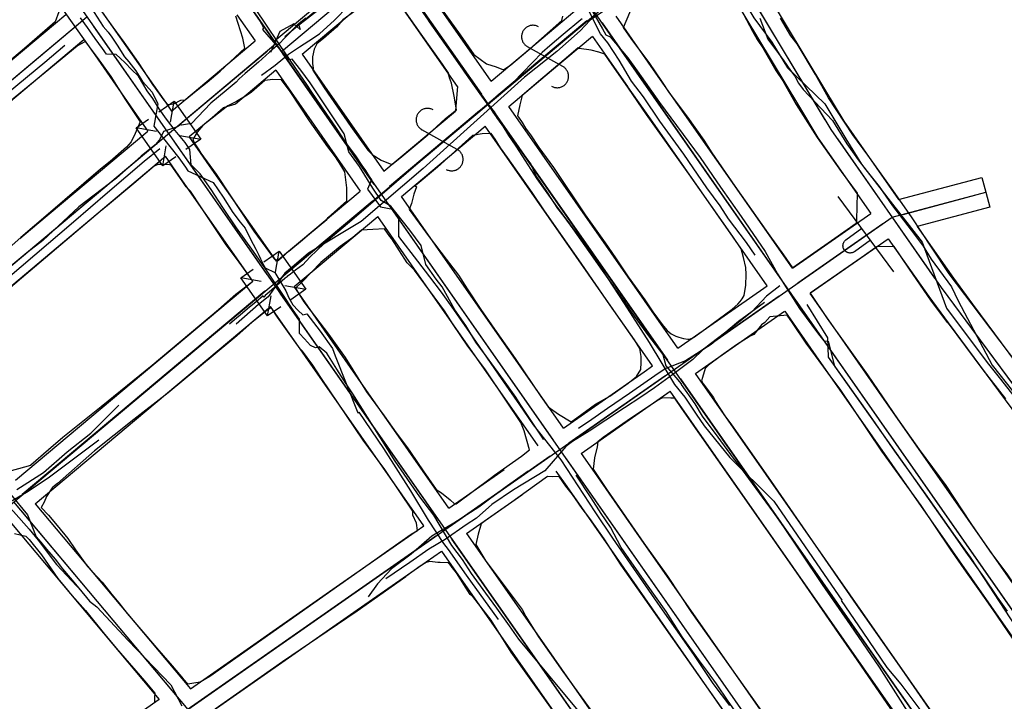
# Model space of a CAD drawing. Header units: inches. Extents: x 1 to 626000, y 0 to 7596230.
# Tile 38 of 68: x 620416 to 620588, y 7595271 to 7595391. Entities that reach past the tile are written whole.
import ezdxf

# ---------------------------------------------------------------- set-up
doc = ezdxf.new("R2010")
doc.units = ezdxf.units.IN
doc.header["$MEASUREMENT"] = 0

msp = doc.modelspace()

# ---------------------------------------------------------------- linework, layer by layer
for points in [[(622284.4, 7592819.49), (619969.04, 7596133.21)], [(620244.12, 7595696.75), (620590.57, 7595200.9)], [(620477.44, 7595362.83), (620297.65, 7595620.13)], [(620276.43, 7595607.73), (620570.49, 7595186.87)], [(620630.74, 7595228.96), (620395.28, 7595565.95)], [(620395.17, 7595433.1), (620395.37, 7595432.82), (620396.68, 7595431.24), (620399.66, 7595426.8), (620402.07, 7595423.41), (620402.14, 7595423.45), (620405.88, 7595417.36), (620410.58, 7595410.41), (620410.94, 7595410.02), (620411.78, 7595408.74), (620412.31, 7595408.13), (620413.46, 7595406.51), (620417.12, 7595401.12), (620417.68, 7595400.33), (620417.69, 7595400.33), (620422.21, 7595394.08), (620422.49, 7595392.48), (620421.9, 7595390.74), (620416.47, 7595386.03), (620403.78, 7595375.38), (620401.93, 7595373.85)], [(620459.47, 7595388.54), (620443.35, 7595411.61)], [(620226.57, 7595148.8), (620535.55, 7595407.99)], [(620460.29, 7595387.36), (620479.15, 7595403.15)], [(620498.38, 7595380.34), (620483.09, 7595402.22)], [(620529.92, 7595399.4), (620530.86, 7595400.58), (620531.18, 7595400.55), (620531.58, 7595401.37), (620533.3, 7595401.89), (620534.82, 7595402.26), (620536.38, 7595402.41), (620538.19, 7595399.93), (620539.68, 7595397.34), (620541.66, 7595393.94), (620544.21, 7595389.12), (620545.06, 7595387.64), (620546.04, 7595386.17), (620548.32, 7595382.21), (620549.55, 7595380.37), (620551.89, 7595376.23), (620555.58, 7595370.43), (620559.8, 7595364.44), (620562.61, 7595360.64), (620562.45, 7595355.98)], [(620542.87, 7595402.17), (620557.02, 7595378.65)], [(620461.56, 7595385.55), (620480.4, 7595401.36)], [(620462.15, 7595388.18), (620477.93, 7595401.42)], [(620496.71, 7595378.01), (620480.6, 7595401.07)], [(620540.56, 7595400.78), (620557.98, 7595371.82)], [(620425.88, 7595398.55), (620433.19, 7595388.09)], [(620562.45, 7595355.98), (620562.42, 7595355.32), (620558.1, 7595352.29), (620551.31, 7595347.55), (620549.7, 7595349.87), (620547.06, 7595353.57), (620541.2, 7595361.88), (620537.15, 7595367.75), (620535.77, 7595369.94), (620532.87, 7595374.02), (620529.65, 7595378.3), (620528.31, 7595380.32), (620526.22, 7595383.4), (620522.96, 7595387.8), (620521.59, 7595389.71), (620522.73, 7595392.35), (620523.51, 7595394.07), (620525.88, 7595396.38), (620527.71, 7595398.02), (620529.03, 7595399.18), (620529.66, 7595399.07), (620529.92, 7595399.4)], [(620538.24, 7595399.39), (620552.3, 7595376.03)], [(620541.59, 7595399.07), (620556.95, 7595373.53)], [(620427.07, 7595397.3), (620426.99, 7595397.15), (620427.49, 7595396.35), (620429.4, 7595393.65), (620430.04, 7595392.48), (620431.97, 7595389.78), (620433.94, 7595387.15), (620436.42, 7595383.6), (620438.95, 7595379.74), (620440.92, 7595376.97)], [(620421.6, 7595395.25), (620428.81, 7595384.93)], [(620487.77, 7595395.67), (620492.96, 7595388.47)], [(620366.73, 7595340.64), (620427.45, 7595391.58)], [(620423.72, 7595391.98), (620374.75, 7595350.9)], [(620441.74, 7595376.21), (620442.67, 7595376.34), (620443.93, 7595376.97), (620444.68, 7595377.07), (620446.62, 7595378.62), (620448.54, 7595380.13), (620450.82, 7595382.06), (620455.16, 7595386.13), (620454.82, 7595387.84), (620453.59, 7595391.74)], [(620453.78, 7595391.97), (620456.99, 7595387.38)], [(620474.43, 7595392.59), (620472.36, 7595391.06), (620471.21, 7595389.81), (620468.94, 7595387.83), (620467.76, 7595386.86), (620467.34, 7595385.95), (620467.05, 7595384.58), (620467.02, 7595383.44), (620467.16, 7595382.61), (620467.08, 7595382.26), (620469.05, 7595379.15), (620473.77, 7595372.37)], [(620473.77, 7595372.37), (620476.72, 7595368.21), (620477.52, 7595367.46), (620479.09, 7595366.46), (620480.94, 7595365.72), (620482.34, 7595366.81), (620487.25, 7595370.92), (620490.38, 7595373.75), (620492.29, 7595375.31), (620491.87, 7595377.69), (620491.4, 7595379.97), (620491.06, 7595380.89), (620491.01, 7595381.19), (620490.87, 7595381.57), (620490.94, 7595381.66), (620489.84, 7595383.33), (620486.07, 7595388.59), (620483.48, 7595392.29)], [(620492.96, 7595388.47), (620495.33, 7595385.02), (620497.55, 7595383.36), (620499.23, 7595382.82), (620500.56, 7595382.3), (620501.81, 7595383.2), (620505.17, 7595386.02), (620510.79, 7595390.95), (620510.97, 7595391.72)], [(620505.29, 7595386.13), (620513.07, 7595392.66)], [(620526.88, 7595382.32), (620520.33, 7595391.7)], [(620590.96, 7595330.36), (620582.79, 7595341.19), (620578.73, 7595346.54), (620575.63, 7595351.17), (620572.22, 7595356.33), (620568.88, 7595361.22), (620564.48, 7595367.35), (620561.84, 7595370.88), (620557.59, 7595377.41), (620555.28, 7595381.47), (620552.07, 7595386.85), (620550.96, 7595388.29), (620549.14, 7595391.36)], [(620378.16, 7595350.23), (620425.92, 7595390.3)], [(620428.6, 7595389.94), (620440.63, 7595372.73)], [(620515.17, 7595390.89), (620499.39, 7595377.66)], [(620506.68, 7595389.86), (620506.56, 7595389.93), (620506.44, 7595389.98), (620506.31, 7595390.03), (620506.18, 7595390.06), (620506.04, 7595390.09), (620505.91, 7595390.11), (620505.77, 7595390.12), (620505.63, 7595390.12), (620505.5, 7595390.11), (620505.36, 7595390.09), (620505.23, 7595390.06), (620505.1, 7595390.02), (620504.97, 7595389.98), (620504.84, 7595389.92), (620504.72, 7595389.86), (620504.61, 7595389.79), (620504.49, 7595389.71), (620504.39, 7595389.62), (620504.29, 7595389.53), (620504.2, 7595389.43), (620504.11, 7595389.32), (620504.03, 7595389.21), (620503.96, 7595389.09), (620503.9, 7595388.97), (620503.85, 7595388.85), (620503.8, 7595388.72), (620503.76, 7595388.58), (620503.74, 7595388.45), (620503.72, 7595388.32), (620503.71, 7595388.18), (620503.71, 7595388.04), (620503.72, 7595387.91), (620503.74, 7595387.77), (620503.77, 7595387.64), (620503.8, 7595387.51), (620503.85, 7595387.38), (620503.9, 7595387.25), (620503.97, 7595387.13), (620504.04, 7595387.02), (620504.12, 7595386.9), (620504.21, 7595386.8), (620504.3, 7595386.7), (620504.4, 7595386.61), (620504.51, 7595386.52), (620504.62, 7595386.44), (620504.73, 7595386.37)], [(620517.83, 7595390.53), (620549.39, 7595345.36)], [(620433.19, 7595388.09), (620441.33, 7595376.44)], [(620508.99, 7595382.19), (620516.18, 7595388.21)], [(620522.36, 7595379.37), (620516.24, 7595388.13)], [(620380.04, 7595319.3), (620460.62, 7595386.9)], [(620405.06, 7595369.43), (620409.84, 7595373.45), (620425.76, 7595386.53), (620427.14, 7595387.29), (620429.23, 7595384.48), (620431.62, 7595381.11), (620434.2, 7595377.06), (620436.42, 7595373.73)], [(620445.94, 7595378.11), (620456.99, 7595387.38)], [(620498.38, 7595380.34), (620505.29, 7595386.13)], [(620504.21, 7595372.36), (620504.52, 7595371.91), (620505.26, 7595370.91), (620506.72, 7595368.68), (620509.3, 7595365.16), (620514.86, 7595356.88), (620518.39, 7595351.98), (620520.2, 7595349.29), (620522.39, 7595346), (620525.32, 7595341.96), (620526.76, 7595339.86), (620528.36, 7595337.64), (620529.25, 7595336.56), (620529.95, 7595336.01), (620530.79, 7595335.56), (620531.32, 7595335.39), (620532.13, 7595335.19), (620532.9, 7595335.05), (620533.25, 7595335.03), (620533.87, 7595335.36), (620536, 7595336.85), (620540.69, 7595340.29), (620541.68, 7595341.19), (620542.08, 7595341.65), (620542.42, 7595342.13), (620542.77, 7595342.73), (620543.08, 7595344.52), (620543.14, 7595346.39), (620543.06, 7595347.63), (620542.67, 7595349.36), (620542.23, 7595350.92), (620540.79, 7595353.07), (620533.08, 7595364.08), (620525.65, 7595374.47), (620522.45, 7595379.07), (620519.63, 7595383.2), (620518.31, 7595385.06), (620517.25, 7595385.42), (620515.95, 7595385.77), (620513.82, 7595386.05), (620513.64, 7595386.17), (620511.21, 7595384.07), (620506.66, 7595380.25), (620503.81, 7595377.83), (620503.38, 7595376.17), (620503.01, 7595374.24), (620503.17, 7595374.01), (620503.79, 7595373.05), (620504.21, 7595372.36)], [(620510.93, 7595382.91), (620504.73, 7595386.37)], [(620428.81, 7595384.93), (620436.64, 7595373.72)], [(620443.3, 7595372.38), (620459.08, 7595385.61)], [(620477.87, 7595362.2), (620461.76, 7595385.26)], [(620465.19, 7595385.07), (620479.54, 7595364.53)], [(620508.98, 7595379.42), (620509.1, 7595379.36), (620509.23, 7595379.31), (620509.36, 7595379.26), (620509.49, 7595379.22), (620509.62, 7595379.2), (620509.76, 7595379.18), (620509.89, 7595379.17), (620510.03, 7595379.17), (620510.17, 7595379.18), (620510.3, 7595379.2), (620510.44, 7595379.23), (620510.57, 7595379.26), (620510.7, 7595379.31), (620510.82, 7595379.37), (620510.94, 7595379.43), (620511.06, 7595379.5), (620511.17, 7595379.58), (620511.28, 7595379.67), (620511.37, 7595379.76), (620511.47, 7595379.86), (620511.55, 7595379.97), (620511.63, 7595380.08), (620511.7, 7595380.19), (620511.76, 7595380.32), (620511.82, 7595380.44), (620511.86, 7595380.57), (620511.9, 7595380.7), (620511.93, 7595380.84), (620511.95, 7595380.97), (620511.95, 7595381.11), (620511.95, 7595381.24), (620511.94, 7595381.38), (620511.93, 7595381.51), (620511.9, 7595381.65), (620511.86, 7595381.78), (620511.81, 7595381.91), (620511.76, 7595382.03), (620511.7, 7595382.15), (620511.62, 7595382.27), (620511.55, 7595382.38), (620511.46, 7595382.49), (620511.37, 7595382.59), (620511.26, 7595382.68), (620511.16, 7595382.77), (620511.05, 7595382.84), (620510.93, 7595382.91)], [(620460.58, 7595382.23), (620475.39, 7595361.04)], [(620501.49, 7595375.89), (620508.99, 7595382.19)], [(620531.12, 7595376.25), (620526.88, 7595382.32)], [(620461.06, 7595348.87), (620461.07, 7595348.87), (620462.86, 7595350.51), (620465.26, 7595352.46), (620466.5, 7595353.53), (620469.53, 7595356.07), (620469.8, 7595356.4), (620473.08, 7595359.3), (620473.04, 7595361.62), (620472.72, 7595364.42), (620472, 7595365.6), (620471.04, 7595367.06), (620469.72, 7595368.78), (620466.51, 7595373.36), (620463.08, 7595378.51), (620461.56, 7595380.58), (620460.07, 7595380.6), (620458.69, 7595380.45), (620456.35, 7595378.37), (620455.55, 7595377.85), (620453.69, 7595376.78), (620452.18, 7595375.99), (620447.77, 7595372.52), (620446.8, 7595371.39), (620446.01, 7595370.08), (620446.48, 7595369.16), (620447.08, 7595368.25)], [(620492.48, 7595379.36), (620492.18, 7595375.95)], [(620526.32, 7595373.7), (620522.38, 7595379.34)], [(620442.3, 7595375.05), (620445.94, 7595378.11)], [(620557.02, 7595378.65), (620560.25, 7595373.29)], [(620440.06, 7595374.92), (620442.75, 7595376.81), (620447.43, 7595370.14), (620444.82, 7595368.3)], [(620440.92, 7595376.97), (620441.11, 7595376.82), (620441.58, 7595376.19), (620441.74, 7595376.21)], [(620441.33, 7595376.44), (620442.3, 7595375.05)], [(620442.11, 7595373.14), (620442.75, 7595376.81)], [(620488.19, 7595375.29), (620488.07, 7595375.35), (620487.94, 7595375.4), (620487.81, 7595375.45), (620487.68, 7595375.48), (620487.55, 7595375.51), (620487.41, 7595375.53), (620487.28, 7595375.54), (620487.14, 7595375.54), (620487, 7595375.53), (620486.87, 7595375.51), (620486.73, 7595375.48), (620486.6, 7595375.44), (620486.47, 7595375.4), (620486.35, 7595375.34), (620486.23, 7595375.28), (620486.11, 7595375.21), (620486, 7595375.13), (620485.89, 7595375.04), (620485.79, 7595374.95), (620485.7, 7595374.85), (620485.62, 7595374.74), (620485.54, 7595374.63), (620485.47, 7595374.51), (620485.4, 7595374.39), (620485.35, 7595374.27), (620485.31, 7595374.14), (620485.27, 7595374.01), (620485.24, 7595373.87), (620485.22, 7595373.74), (620485.21, 7595373.6), (620485.22, 7595373.46), (620485.23, 7595373.33), (620485.24, 7595373.19), (620485.27, 7595373.06), (620485.31, 7595372.93), (620485.36, 7595372.8), (620485.41, 7595372.67), (620485.47, 7595372.55), (620485.55, 7595372.44), (620485.62, 7595372.33), (620485.71, 7595372.22), (620485.8, 7595372.12), (620485.9, 7595372.03), (620486.01, 7595371.94), (620486.12, 7595371.86), (620486.24, 7595371.79)], [(620492.18, 7595375.95), (620492.11, 7595375.07)], [(620531.14, 7595333.46), (620501.49, 7595375.89)], [(620551.22, 7595347.49), (620531.12, 7595376.25)], [(620552.3, 7595376.03), (620555.72, 7595370.35)], [(620445.4, 7595370.61), (620449.41, 7595373.97)], [(620479.54, 7595364.53), (620492.11, 7595375.07)], [(620496.33, 7595375.09), (620480.55, 7595361.85)], [(620499, 7595374.73), (620529.33, 7595331.34)], [(620436.42, 7595373.73), (620436.79, 7595373.2), (620435.94, 7595371.13), (620435.23, 7595369.7), (620434.42, 7595368.75), (620431.53, 7595366.2), (620429.81, 7595364.89), (620420.63, 7595357.01), (620415.86, 7595352.91), (620413.79, 7595351.05), (620408.17, 7595346.46)], [(620443.06, 7595367.07), (620440.76, 7595365.45), (620436.08, 7595372.12), (620438.24, 7595373.65)], [(620439.63, 7595371.5), (620436.08, 7595372.12)], [(620436.64, 7595373.72), (620438.14, 7595371.57)], [(620526.71, 7595330.37), (620497.33, 7595372.41)], [(620546.79, 7595344.4), (620526.32, 7595373.7)], [(620560.25, 7595373.29), (620569.86, 7595359.53)], [(620443.76, 7595370.78), (620447.43, 7595370.14)], [(620448.98, 7595365.49), (620445.4, 7595370.61)], [(620513.39, 7595321.26), (620516.7, 7595323.62), (620519.18, 7595325.07), (620522.39, 7595327.35), (620523.89, 7595328.49), (620524.65, 7595329.72), (620524.72, 7595330.94), (620524.71, 7595332.01), (620524.45, 7595333.38), (620523.55, 7595334.94), (620519.18, 7595341.09), (620514.27, 7595348.23), (620507.61, 7595357.76), (620505.59, 7595360.79), (620501.22, 7595366.91), (620500.03, 7595368.65), (620499.06, 7595370.17), (620498.35, 7595371.14), (620496.81, 7595371.05), (620495.12, 7595370.77), (620488.98, 7595365.24), (620485.02, 7595361.96), (620485.3, 7595361.78), (620484.83, 7595360.47), (620484.37, 7595358.84), (620484, 7595357.8), (620487.49, 7595353), (620490.46, 7595349.07), (620492.66, 7595346.28), (620494.14, 7595343.89), (620496.56, 7595340.25), (620499.35, 7595336.19), (620502.57, 7595331.64), (620507.12, 7595325), (620508.37, 7595323.16), (620510.21, 7595321.9), (620512.42, 7595320.56), (620513.39, 7595321.26)], [(620492.44, 7595368.34), (620486.24, 7595371.79)], [(620557.98, 7595371.82), (620577.32, 7595344.14)], [(620440.24, 7595369.81), (620395.53, 7595332.3)], [(620440.76, 7595365.45), (620441.38, 7595369)], [(620442.92, 7595369.45), (620459.03, 7595346.4)], [(620555.72, 7595370.35), (620564.97, 7595357.1)], [(620559.13, 7595370.18), (620576.17, 7595345.78)], [(620422.07, 7595351.04), (620441.25, 7595367.13)], [(620444.24, 7595362.84), (620441.25, 7595367.13)], [(620447.08, 7595368.25), (620447.46, 7595367.68), (620450.11, 7595364.01), (620456.76, 7595354.01), (620460.32, 7595349.13)], [(620490.49, 7595364.84), (620490.61, 7595364.78), (620490.73, 7595364.73), (620490.86, 7595364.68), (620490.99, 7595364.65), (620491.13, 7595364.62), (620491.26, 7595364.6), (620491.4, 7595364.59), (620491.54, 7595364.59), (620491.67, 7595364.6), (620491.81, 7595364.62), (620491.94, 7595364.65), (620492.07, 7595364.69), (620492.2, 7595364.73), (620492.33, 7595364.79), (620492.45, 7595364.85), (620492.56, 7595364.92), (620492.68, 7595365), (620492.78, 7595365.09), (620492.88, 7595365.18), (620492.97, 7595365.28), (620493.06, 7595365.39), (620493.14, 7595365.5), (620493.21, 7595365.62), (620493.27, 7595365.74), (620493.32, 7595365.86), (620493.37, 7595365.99), (620493.41, 7595366.12), (620493.43, 7595366.26), (620493.45, 7595366.39), (620493.46, 7595366.53), (620493.46, 7595366.67), (620493.45, 7595366.8), (620493.43, 7595366.94), (620493.4, 7595367.07), (620493.37, 7595367.2), (620493.32, 7595367.33), (620493.26, 7595367.46), (620493.2, 7595367.58), (620493.13, 7595367.69), (620493.05, 7595367.8), (620492.96, 7595367.91), (620492.87, 7595368.01), (620492.77, 7595368.1), (620492.66, 7595368.19), (620492.55, 7595368.27), (620492.44, 7595368.34)], [(620441.92, 7595365.61), (620440.73, 7595365.71), (620439.89, 7595365.68), (620439.27, 7595365.42), (620435.67, 7595362.36), (620431.07, 7595358.5), (620429.8, 7595357.45), (620414.05, 7595344.14), (620411.62, 7595342.18)], [(620456.51, 7595345.19), (620456.55, 7595345.24), (620455.67, 7595346.48), (620454.16, 7595348.56), (620451.79, 7595351.77), (620447.57, 7595358.11), (620445.62, 7595361.01), (620444.88, 7595361.8), (620444.16, 7595362.85), (620442.25, 7595365.58), (620441.92, 7595365.61)], [(620460.7, 7595348.72), (620448.98, 7595365.49)], [(620456.54, 7595345.24), (620444.24, 7595362.84)], [(620569.86, 7595359.53), (620584.46, 7595363.42)], [(620584.46, 7595363.42), (620585.16, 7595360.82)], [(620464.9, 7595352.25), (620475.39, 7595361.04)], [(620479.02, 7595360.56), (620479.02, 7595360.56)], [(620488.63, 7595351.52), (620482.64, 7595360.08)], [(620569.02, 7595346.85), (620559.29, 7595360.11)], [(620568.73, 7595356.43), (620585.16, 7595360.82)], [(620570.66, 7595356.95), (620583.22, 7595360.3)], [(620585.16, 7595360.82), (620585.85, 7595358.21)], [(620461.7, 7595346.04), (620477.48, 7595359.28)], [(620480.16, 7595358.92), (620509.24, 7595317.31)], [(620551.22, 7595347.49), (620564.97, 7595357.1)], [(620585.85, 7595358.21), (620573.15, 7595354.82)], [(620431.16, 7595260.31), (620568.73, 7595356.43)], [(620567.09, 7595355.29), (620552.19, 7595344.88)], [(620568.73, 7595356.43), (620568.73, 7595356.43)], [(620573.15, 7595354.82), (620579.49, 7595345.75)], [(620498.43, 7595310.78), (620498.95, 7595311.16), (620503.7, 7595314.5), (620505.11, 7595315.6), (620504.14, 7595318.95), (620503.58, 7595320.41), (620501.05, 7595324.15), (620497.25, 7595329.85), (620494.27, 7595333.83), (620491.71, 7595337.6), (620490.17, 7595340.04), (620484.95, 7595347.18), (620483.66, 7595348.42), (620480.94, 7595352.68), (620480.59, 7595353.07), (620479.64, 7595354.41), (620477.62, 7595354.27), (620475.64, 7595354.18), (620474.09, 7595352.9), (620471.86, 7595351.28), (620468.49, 7595348.51), (620465.23, 7595345.13), (620464.05, 7595344.02), (620464.06, 7595344)], [(620560.62, 7595352.47), (620563.4, 7595354.51)], [(620460.7, 7595348.72), (620464.9, 7595352.25)], [(620511.05, 7595319.43), (620488.63, 7595351.52)], [(620554.43, 7595343.15), (620568.06, 7595352.67)], [(620562.13, 7595350.41), (620562.05, 7595350.36), (620561.98, 7595350.31), (620561.9, 7595350.27), (620561.82, 7595350.24), (620561.73, 7595350.21), (620561.64, 7595350.19), (620561.56, 7595350.18), (620561.47, 7595350.17), (620561.38, 7595350.16), (620561.29, 7595350.16), (620561.2, 7595350.17), (620561.11, 7595350.19), (620561.03, 7595350.21), (620560.94, 7595350.24), (620560.86, 7595350.27), (620560.78, 7595350.31), (620560.7, 7595350.35), (620560.63, 7595350.4), (620560.56, 7595350.46), (620560.49, 7595350.52), (620560.43, 7595350.58), (620560.37, 7595350.65), (620560.32, 7595350.72), (620560.27, 7595350.79), (620560.23, 7595350.87), (620560.19, 7595350.95), (620560.16, 7595351.04), (620560.14, 7595351.12), (620560.12, 7595351.21), (620560.11, 7595351.3), (620560.1, 7595351.39), (620560.1, 7595351.48), (620560.11, 7595351.56), (620560.12, 7595351.65), (620560.14, 7595351.74), (620560.16, 7595351.83), (620560.19, 7595351.91), (620560.23, 7595351.99), (620560.27, 7595352.07), (620560.31, 7595352.15), (620560.37, 7595352.22), (620560.42, 7595352.29), (620560.48, 7595352.35), (620560.55, 7595352.41), (620560.62, 7595352.47)], [(620562.13, 7595350.41), (620564.91, 7595352.45)], [(620568.06, 7595352.67), (620575.15, 7595342.53)], [(620419.07, 7595348.52), (620422.07, 7595351.04)], [(620458.46, 7595348.59), (620461.15, 7595350.48), (620465.83, 7595343.8), (620463.22, 7595341.97)], [(620460.51, 7595346.81), (620461.15, 7595350.48)], [(620565.88, 7595351.15), (620563.27, 7595349.32), (620554.37, 7595343.09), (620557.31, 7595338.68), (620564.41, 7595328.79), (620569.67, 7595321.07), (620573.48, 7595315.66), (620578.15, 7595309.37), (620582.52, 7595302.71), (620585.9, 7595297.85), (620588.97, 7595293.67), (620592.08, 7595289.07), (620593.95, 7595286.2), (620597.77, 7595280.81), (620601.57, 7595275.55), (620604.97, 7595270.73), (620607.52, 7595268.24), (620609.22, 7595267.54), (620609.97, 7595267.3), (620610.37, 7595267.13), (620611.79, 7595268.11), (620612.82, 7595268.78), (620615.14, 7595270.07)], [(620588.7, 7595324.59), (620584.72, 7595329.67), (620578.61, 7595337.84), (620578.52, 7595337.91), (620575.64, 7595341.71), (620571.65, 7595347.53), (620569.11, 7595351.28), (620566.04, 7595351.26), (620565.88, 7595351.15)], [(620400.91, 7595333.29), (620419.07, 7595348.52)], [(620460.32, 7595349.13), (620461.06, 7595348.87)], [(620461.46, 7595340.73), (620459.16, 7595339.12), (620454.48, 7595345.79), (620456.64, 7595347.31)], [(620403.24, 7595324.08), (620404.37, 7595322.37), (620405.8, 7595320.28), (620407.88, 7595317.43), (620410.1, 7595314.36), (620412.77, 7595311.61), (620417.6, 7595312.95), (620417.63, 7595312.98), (620420.71, 7595315.69), (620423.22, 7595317.83), (620429.96, 7595323.26), (620438.87, 7595330.5), (620450.53, 7595340.27), (620453.58, 7595342.92), (620456.49, 7595345.14), (620456.51, 7595345.19)], [(620448.6, 7595338.57), (620456.54, 7595345.24)], [(620458.03, 7595345.17), (620454.48, 7595345.79)], [(620460.17, 7595344.76), (620460.17, 7595344.76)], [(620460.17, 7595344.76), (620460.17, 7595344.76)], [(620462.16, 7595344.45), (620465.83, 7595343.8)], [(620579.49, 7595345.75), (620582.86, 7595341.2)], [(620458.64, 7595343.47), (620416.1, 7595307.79)], [(620461.32, 7595343.12), (620489.16, 7595303.27)], [(620470.08, 7595335.29), (620463.8, 7595344.28)], [(620464.06, 7595344), (620464.64, 7595342.99), (620465.52, 7595341.61), (620465.85, 7595341.12), (620469.82, 7595335.93), (620472.76, 7595331.82), (620476.53, 7595325.81), (620479.59, 7595321.6), (620481.69, 7595318.6), (620483.71, 7595315.98), (620484.21, 7595315.24), (620486.47, 7595311.92), (620488.73, 7595308.65), (620489.65, 7595308.07), (620491.16, 7595306.85), (620491.96, 7595306.14), (620491.97, 7595306.13), (620492.23, 7595306.17), (620498.43, 7595310.78)], [(620531.14, 7595333.46), (620546.79, 7595344.4)], [(620550.55, 7595343.73), (620550.54, 7595343.72)], [(620550.55, 7595343.73), (620550.55, 7595343.73)], [(620554.31, 7595343.06), (620560.44, 7595334.3)], [(620577.32, 7595344.14), (620627.92, 7595275.79)], [(620459.16, 7595339.12), (620459.78, 7595342.67)], [(620548.91, 7595342.59), (620532.11, 7595330.84)], [(620551.68, 7595342.08), (620606.65, 7595263.38)], [(620575.15, 7595342.53), (620578.58, 7595337.9)], [(620578.51, 7595342.53), (620626.71, 7595277.39)], [(620582.86, 7595341.2), (620610.84, 7595303.39)], [(620459.73, 7595340.57), (620458.76, 7595339.89), (620456.38, 7595337.95), (620453.74, 7595335.61), (620452.69, 7595334.78), (620441.7, 7595325.62), (620435.69, 7595320.94), (620428.75, 7595315.44), (620422.26, 7595309.71), (620421.47, 7595309.1), (620421.32, 7595308.98), (620420.35, 7595307.43), (620419.93, 7595306.46), (620419.43, 7595305.51), (620420.68, 7595304.16), (620422.23, 7595302.33), (620424.08, 7595300.07), (620425.47, 7595298.06), (620427.54, 7595295.17), (620430.1, 7595292.39), (620431.83, 7595290.24), (620433.03, 7595288.8), (620434.49, 7595286.92), (620439.64, 7595280.88), (620442.42, 7595277.71), (620444.31, 7595275.46), (620445.17, 7595274.56), (620446.54, 7595274.82), (620447.29, 7595274.92), (620449.01, 7595275.9), (620471.84, 7595291.97), (620477.97, 7595296.34), (620480.03, 7595297.78)], [(620480.03, 7595297.78), (620484.35, 7595300.8), (620485.48, 7595301.48), (620485.25, 7595302.73), (620484.62, 7595304.16), (620484.65, 7595304.86), (620479.96, 7595311.8), (620479.69, 7595312.16), (620475.89, 7595317.31), (620468.63, 7595328.14), (620467.1, 7595330.47), (620465.3, 7595332.94), (620464.93, 7595333.31), (620464.39, 7595334.02), (620460.91, 7595338.91), (620460, 7595340.23), (620459.73, 7595340.57)], [(620534.23, 7595329.03), (620549.86, 7595339.95)], [(620592.46, 7595278.73), (620586.43, 7595287.58), (620583.83, 7595291.32), (620581.78, 7595294.17), (620578.96, 7595298.19), (620573.85, 7595305.88), (620566.9, 7595315.41), (620559.59, 7595326.28), (620557.79, 7595328.67), (620556.75, 7595330.15), (620553.64, 7595334.34), (620551.27, 7595337.91), (620550.33, 7595339.26), (620547.27, 7595338.94), (620546.42, 7595337.96), (620545.81, 7595337.55), (620544.44, 7595335.84), (620543.84, 7595335.6), (620541.41, 7595334.07), (620538.77, 7595332.18), (620536.53, 7595330.47), (620535.92, 7595329.92), (620535.47, 7595328.34), (620535.26, 7595327.71), (620535.57, 7595327.21), (620537.36, 7595324.82), (620537.62, 7595324.3), (620539.39, 7595321.59), (620540.41, 7595320.2)], [(620549.89, 7595339.97), (620555.88, 7595331.39)], [(620414.9, 7595310.3), (620448.6, 7595338.57)], [(620578.58, 7595337.9), (620606.43, 7595300.28)], [(620476.4, 7595326.24), (620470.08, 7595335.29)], [(620560.44, 7595334.3), (620566.35, 7595325.83)], [(620555.88, 7595331.39), (620561.9, 7595322.77)], [(620519, 7595324.98), (620525.23, 7595329.33)], [(620525.23, 7595329.33), (620526.71, 7595330.37)], [(620546.6, 7595311.32), (620534.23, 7595329.03)], [(620528.83, 7595328.55), (620512.03, 7595316.81)], [(620531.62, 7595328.06), (620586.6, 7595249.36)], [(620490.97, 7595305.39), (620476.4, 7595326.24)], [(620522.01, 7595320.5), (620529.8, 7595325.94)], [(620528.36, 7595324.93), (620529.8, 7595325.94)], [(620542.03, 7595308.45), (620529.8, 7595325.94)], [(620566.35, 7595325.83), (620597.25, 7595281.6)], [(620511.05, 7595319.43), (620519, 7595324.98)], [(620570.34, 7595267.57), (620562.07, 7595279.53), (620559.36, 7595283.37), (620552.49, 7595293.38), (620544.87, 7595304.3), (620531.82, 7595322.9), (620530.63, 7595324.68), (620529.9, 7595324.72), (620528.41, 7595324.77), (620527.55, 7595324.26), (620522.23, 7595320.74), (620520.15, 7595319.23), (620518.03, 7595317.79), (620517.07, 7595317.04), (620516.97, 7595316.18), (620516.52, 7595314.21), (620516.26, 7595312.21), (620518.75, 7595308.57), (620525.17, 7595299.26), (620529.31, 7595293.46), (620533.54, 7595287.1), (620554.68, 7595257.25)], [(620561.9, 7595322.77), (620592.84, 7595278.48)], [(620514.15, 7595315), (620522.01, 7595320.5)], [(620546.61, 7595311.33), (620540.41, 7595320.2), (620547.5, 7595310.05), (620562.42, 7595288.48), (620570.41, 7595277.1), (620575.18, 7595270.23), (620577.81, 7595266.29), (620581.05, 7595261.7), (620585.26, 7595255.86), (620585.88, 7595255.15), (620587.31, 7595253.18), (620590.61, 7595253.88)], [(620508.75, 7595314.52), (620491.94, 7595302.78)], [(620511.53, 7595314.03), (620566.51, 7595235.33)], [(620514.15, 7595315), (620516.08, 7595312.24)], [(620490.97, 7595305.39), (620500.66, 7595312.17)], [(620509.72, 7595311.91), (620511.63, 7595309.18)], [(620516.08, 7595312.24), (620523.42, 7595301.72)], [(620542.86, 7595264.56), (620525.41, 7595289.42), (620521.19, 7595295.41), (620518.2, 7595299.99), (620515.71, 7595303.55), (620514.37, 7595305.31), (620512.66, 7595307.8), (620511.49, 7595309.26), (620510.31, 7595310.97), (620509.16, 7595310.91), (620508.27, 7595310.96), (620504.5, 7595308.25), (620501.98, 7595306.47)], [(620586.54, 7595254.17), (620546.6, 7595311.32)], [(620511.63, 7595309.18), (620518.94, 7595298.71)], [(620582.04, 7595251.19), (620542.03, 7595308.45)], [(620414.57, 7595306.5), (620445.13, 7595270.07)], [(620494.06, 7595300.97), (620503.75, 7595307.73)], [(620501.98, 7595306.47), (620497.33, 7595303.18), (620496.61, 7595302.64), (620496.12, 7595300.81), (620495.71, 7595298.99), (620497.42, 7595296.12), (620499.77, 7595293.02), (620503.79, 7595287.63), (620504.47, 7595286.4), (620506.69, 7595282.81), (620510.98, 7595276.74), (620515.42, 7595270.57), (620521.83, 7595261.4), (620527.43, 7595253.2), (620531.52, 7595247.36), (620534.63, 7595242.93), (620540.89, 7595234.04), (620544.66, 7595228.75), (620546.51, 7595226.08), (620547.16, 7595225.09), (620548.01, 7595224.46), (620548.56, 7595224.16), (620548.91, 7595224.2)], [(620415.85, 7595304.97), (620443.84, 7595271.6)], [(620418.37, 7595306.17), (620434.63, 7595286.78)], [(620414.23, 7595302.7), (620430.37, 7595283.46)], [(620471.79, 7595291.99), (620486.54, 7595302.3)], [(620490.3, 7595301.63), (620490.3, 7595301.63)], [(620490.3, 7595301.63), (620490.3, 7595301.63)], [(620490.3, 7595301.63), (620490.3, 7595301.63)], [(620523.42, 7595301.72), (620556.75, 7595254.01)], [(620414.74, 7595300.93), (620416.74, 7595300.47), (620417.3, 7595299.88), (620419.48, 7595297.2), (620422.36, 7595293.06), (620424.41, 7595290.62), (620427.17, 7595287.43), (620430.27, 7595283.57), (620432.58, 7595280.8), (620437.54, 7595275.1), (620439.34, 7595272.95), (620439.31, 7595272.25), (620439.32, 7595271.3)], [(620488.66, 7595300.49), (620432.83, 7595261.48)], [(620491.43, 7595299.98), (620546.43, 7595221.31)], [(620494.06, 7595300.97), (620507.61, 7595281.57)], [(620474.85, 7595287.54), (620489.64, 7595297.87)], [(620489.64, 7595297.87), (620502.98, 7595278.77)], [(620518.94, 7595298.71), (620551.92, 7595251.49)], [(620511.1, 7595267.18), (620501.87, 7595280.13), (620498.37, 7595285.71), (620495.17, 7595289.87), (620494.7, 7595290.24), (620492.27, 7595294.03), (620491.36, 7595295.22), (620490.85, 7595295.77), (620489.44, 7595295.85), (620489, 7595295.88), (620487.62, 7595296.02), (620487.41, 7595295.99), (620486.95, 7595295.87), (620485.94, 7595295.2), (620483.42, 7595293.42)], [(620449.93, 7595270.18), (620461.76, 7595278.46), (620469.61, 7595283.83), (620474.86, 7595287.36), (620483.42, 7595293.42)], [(620445.61, 7595273.7), (620471.79, 7595291.99)], [(620432.71, 7595258.1), (620474.85, 7595287.54)], [(620434.63, 7595286.78), (620445.61, 7595273.7)], [(620430.37, 7595283.46), (620440.13, 7595271.82)], [(620507.61, 7595281.57), (620542.97, 7595230.95)], [(620502.98, 7595278.77), (620538.77, 7595227.53)], [(620440.13, 7595271.82), (620428.7, 7595263.83)]]:
    msp.add_lwpolyline(points)
at = {"elevation": 0}
for points in [[(620379.48, 7595347.81), (620426.93, 7595387.62)], [(620415.65, 7595352.7), (620418.66, 7595355.22)]]:
    msp.add_lwpolyline(points, dxfattribs=at)
for points in [[(620532.46, 7595406.31, 206.99), (620529.85, 7595404.04, 206.8), (620526.08, 7595401.58, 206.32), (620521.48, 7595397.67, 205.44), (620520.04, 7595396.46, 205.28), (620518.94, 7595393.19, 205.02), (620515.72, 7595391, 204.78), (620513.97, 7595389.15, 204.6), (620509.9, 7595385.54, 204.06), (620504.21, 7595381.03, 203.63), (620486.44, 7595364.98, 201.28), (620475.59, 7595355.7, 200.18), (620466.31, 7595350.11, 198.93), (620463.45, 7595347.68, 198.8), (620462.2, 7595346.65, 198.71), (620459.26, 7595342.49, 198.27), (620457.55, 7595341.14, 198.09), (620453.64, 7595337.68, 197.36)], [(620537.67, 7595402.78, 206.62), (620544.45, 7595391.46, 205.28), (620544.45, 7595391.46, 205.28), (620547.62, 7595387.16, 205), (620550.36, 7595382.68, 204.53), (620556.94, 7595376.36, 203.44), (620560.6, 7595370.21, 202.51), (620563.33, 7595365.74, 201.9), (620568.4, 7595359.25, 201.23), (620574, 7595352.07, 200.48), (620578.27, 7595340.46, 199.14), (620585.43, 7595330.96, 197.92), (620587.76, 7595328.01, 197.33), (620591.99, 7595322.6, 196.52)], [(620458.1, 7595381.35, 207.15), (620460.45, 7595383.14, 207.8), (620462.83, 7595385.04, 208.28), (620464.74, 7595386.34, 208.82), (620466.38, 7595387.42, 209.21), (620468.26, 7595388.62, 209.7), (620470.86, 7595391.01, 210.04), (620473.3, 7595393.46, 210.5), (620475.27, 7595395.25, 210.74), (620476.5, 7595396.22, 210.92), (620479.81, 7595399.01, 211.41)], [(620454.6, 7595396.5, 203.75), (620458.55, 7595390.67, 203.27), (620461.32, 7595386.58, 202.82), (620464.68, 7595381.62, 202.45), (620466.08, 7595379.55, 202.24), (620466.74, 7595378.58, 202.03), (620467.64, 7595377.25, 201.81), (620469.47, 7595374.55, 201.5), (620471.04, 7595372.24, 201.17), (620472.18, 7595370.56, 201.15), (620472.61, 7595369.91, 201.13), (620473.29, 7595368.92, 201.19), (620474.6, 7595367.22, 201.15), (620475.7, 7595365.54, 200.99), (620476.3, 7595364.62, 200.88), (620476.97, 7595363.59, 200.76), (620477.36, 7595362.99, 200.66), (620476.66, 7595361.35, 200.41), (620478.94, 7595358.29, 200.15), (620481.12, 7595357.85, 200.19), (620482.14, 7595356.58, 200.06), (620482.12, 7595353.04, 199.83), (620485.43, 7595348.72, 199.38), (620487.53, 7595345.98, 198.81), (620489.6, 7595343.28, 198.32), (620491.77, 7595340.27, 197.79), (620493.35, 7595337.98, 197.23), (620494.56, 7595336.23, 196.84), (620496.91, 7595332.82, 196.08), (620499.62, 7595328.89, 195.29), (620503.33, 7595323.5, 194.71), (620505.75, 7595319.99, 194.64), (620510.59, 7595313.87, 194.03), (620516.54, 7595304.75, 192.85), (620519.66, 7595300.1, 192.25), (620527.59, 7595288.73, 191), (620533.85, 7595279.69, 190.28), (620537.26, 7595274.65, 189.73), (620540.2, 7595270.76, 189.13)], [(620465.19, 7595385.07, 0), (620479.88, 7595397.39, 0)], [(620492.48, 7595379.36, 0), (620479.88, 7595397.39, 0)], [(620544.69, 7595349.77, 199.73), (620543.16, 7595351.99, 199.92), (620540.01, 7595356.16, 200.13), (620538.54, 7595358.47, 200.35), (620536.2, 7595361.6, 200.58), (620532.21, 7595367.49, 201.56), (620527.99, 7595373.3, 202.44), (620525.08, 7595377.58, 202.91), (620522.98, 7595380.31, 203.32), (620520.84, 7595383.98, 203.94), (620518.85, 7595387.06, 204.31), (620517.56, 7595388.62, 204.46), (620515, 7595393.74, 205.02), (620513.86, 7595395.89, 205.23), (620512.94, 7595397.07, 205.38)], [(620514.45, 7595395.5, 208.98), (620517.93, 7595389.51, 208.42), (620518.5, 7595388.43, 208.29), (620519.28, 7595388.12, 208.25), (620522.37, 7595384.41, 207.65), (620524.02, 7595382.13, 207.26), (620527.9, 7595376.55, 206.61), (620535.07, 7595366.9, 205.04), (620538.6, 7595361.73, 204.43), (620542.23, 7595356.58, 203.9), (620546.45, 7595350.41, 203.39), (620548.61, 7595346.53, 202.93), (620552.5, 7595340.43, 202.13), (620555.83, 7595335.92, 201.74), (620556.74, 7595334.73, 201.57), (620557.51, 7595334.72, 201.58), (620558.63, 7595330.32, 201.06), (620562.62, 7595324.67, 200.54), (620568.13, 7595316.87, 199.38), (620571.7, 7595311.81, 198.82), (620576.17, 7595305.48, 198.01), (620579.37, 7595300.96, 197.41), (620581.69, 7595297.67, 196.95), (620582.99, 7595295.82, 196.61), (620584.76, 7595293.37, 196.27), (620587.17, 7595289.8, 195.63), (620588.9, 7595287.3, 195.2)], [(620427.67, 7595393.99, 203.3), (620430.32, 7595389.89, 202.49), (620431.15, 7595388.9, 202.2), (620431.79, 7595388.04, 202.16), (620432.77, 7595386.64, 201.97), (620434.05, 7595384.59, 201.61), (620434.82, 7595383.69, 201.48), (620436.02, 7595382.12, 201.15), (620437.2, 7595380.28, 200.9), (620438.88, 7595378.41, 200.45), (620439.86, 7595376.45, 200.12), (620439.91, 7595376.37, 200.16), (620439.21, 7595372.44, 200.35), (620441.98, 7595368.88, 200.38), (620443.57, 7595366.86, 200.34), (620444.75, 7595365.22, 200.34), (620445.15, 7595364.6, 200.28), (620449.62, 7595362.55, 199.95), (620451.36, 7595359.99, 199.66), (620453.06, 7595357.27, 199.26), (620454.31, 7595355.57, 198.93), (620455.2, 7595354.55, 198.7), (620456.1, 7595352.74, 198.6), (620456.63, 7595351.7, 198.39), (620457.07, 7595350.82, 198.34), (620457.59, 7595349.77, 198.32), (620457.9, 7595349.17, 198.33), (620458.49, 7595347.98, 198.34), (620458.7, 7595347.55, 198.28), (620460.41, 7595346.74, 198.31), (620462.34, 7595343.55, 198.25), (620462.85, 7595342.3, 198.18), (620463.56, 7595341.08, 198.05), (620464.53, 7595340.1, 197.87), (620465.32, 7595339.29, 197.72), (620466.03, 7595339.5, 197.68), (620468.38, 7595336.44, 196.9), (620470.55, 7595333.39, 196.22), (620471, 7595332.12, 196), (620474.96, 7595322.1, 194.68), (620475.14, 7595322.24, 194.68), (620479.5, 7595315.85, 193.6), (620484.24, 7595308.46, 192.72), (620487.35, 7595303.3, 192.16), (620490.04, 7595299.17, 191.82), (620490.84, 7595298.16, 191.76), (620493.99, 7595293.66, 191.53), (620499.6, 7595285.84, 190.19)], [(620485.69, 7595393.34, 205.47), (620489.37, 7595388.1, 204.43), (620491.82, 7595384.61, 203.66), (620495.11, 7595379.93, 203.01), (620496.27, 7595378.27, 202.8), (620498.91, 7595374.91, 202.51), (620501.42, 7595370.81, 201.8), (620502.69, 7595368.91, 201.43), (620506.4, 7595363.16, 200.62), (620509.59, 7595358.7, 199.91), (620513.28, 7595353.72, 199.38), (620516.83, 7595348.75, 198.63), (620521.69, 7595341.32, 197.53), (620526.09, 7595334.45, 196.69), (620528.35, 7595330.75, 196.11), (620530.55, 7595327.12, 195.84), (620532.35, 7595324.85, 195.73), (620534.33, 7595321.9, 195.59), (620535.75, 7595319.86, 195.65), (620540.24, 7595314.29, 194.91), (620548, 7595306.63, 194.08), (620556.81, 7595293.78, 192.49), (620559.9, 7595289.27, 191.76), (620559.79, 7595289.2, 191.76), (620563.61, 7595283.63, 190.96), (620567.83, 7595277.43, 190.26), (620570.24, 7595274.52, 190.05), (620573.76, 7595269.81, 189.69)], [(620485.99, 7595393.58, 209.44), (620487.5, 7595390.76, 208.83), (620490.32, 7595386.74, 207.98), (620492.34, 7595383.87, 207.32), (620493.72, 7595381.9, 206.91), (620495, 7595380.08, 206.63), (620495.99, 7595378.67, 206.48), (620496.11, 7595378.5, 206.64), (620496.12, 7595378.49, 206.74), (620496.68, 7595377.7, 206.76), (620498.35, 7595375.33, 206.74), (620498.67, 7595374.88, 206.73), (620499.27, 7595374.05, 206.71), (620499.28, 7595374.04, 206.47), (620499.32, 7595373.97, 206.42), (620501.19, 7595371.36, 205.94), (620502.53, 7595369.49, 205.63), (620504.59, 7595366.75, 204.86), (620505.32, 7595365.74, 204.62), (620506.2, 7595363.68, 204.39), (620508.21, 7595360.81, 204.13), (620510.01, 7595358, 203.68), (620511.15, 7595356.6, 203.5), (620512.71, 7595354.39, 203.22), (620515.5, 7595350.45, 202.81), (620517.84, 7595347.11, 202.36), (620521.72, 7595341.66, 201.44), (620523.44, 7595339.11, 201.14), (620526.01, 7595335.61, 200.77), (620528.47, 7595332.36, 200.19), (620529.02, 7595330.39, 200.14), (620530.79, 7595328.31, 200.09), (620531.69, 7595327.22, 200.06), (620531.73, 7595327.12, 199.83), (620534.09, 7595323.7, 199.55), (620535.41, 7595321.56, 199.4), (620538.14, 7595317.83, 199.03), (620540.85, 7595314.16, 198.55), (620541.8, 7595312.97, 198.4), (620548.95, 7595303.16, 197.41), (620556.45, 7595291.98, 195.99), (620561.36, 7595284.9, 194.98), (620566.44, 7595277.5, 194.16), (620571.36, 7595269.77, 193.43)], [(620465.83, 7595391.36, 209.86), (620464.31, 7595390.12, 209.29), (620462.03, 7595387.8, 208.65), (620461.28, 7595386.97, 208.43), (620459.5, 7595385.41, 207.92), (620457.58, 7595383.63, 207.42), (620455.24, 7595381.64, 207.12), (620454.16, 7595380.74, 207.13), (620453.62, 7595380.16, 206.89), (620451.85, 7595378.68, 206.59), (620449.21, 7595376.47, 206.13), (620445.79, 7595372.91, 205.36), (620444.06, 7595372.62, 205.21), (620443.99, 7595372.67, 205.93), (620443.9, 7595372.73, 206.63), (620443.34, 7595372.3, 207.12), (620440.86, 7595371.47, 207.06), (620440.16, 7595370.03, 207.01), (620439.63, 7595369.46, 206.94), (620439.69, 7595369.29, 206.42), (620439.65, 7595369.28, 205.69), (620439.65, 7595369.33, 204.68), (620436.99, 7595367.13, 204.23), (620432.65, 7595363.32, 203.49), (620426.03, 7595358.26, 202.61), (620419.69, 7595352.36, 201.61), (620416.89, 7595350.21, 201.06), (620412.32, 7595346.37, 200.19)], [(620513.65, 7595269.88, 192.42), (620503.21, 7595282.42, 193.67), (620501.61, 7595284.76, 193.87), (620499.37, 7595287.87, 194.28), (620497.45, 7595290.46, 194.77), (620494.9, 7595293.91, 195.28), (620493.36, 7595296.38, 195.63), (620491.49, 7595298.86, 195.76), (620488.31, 7595304.16, 195.96), (620485.86, 7595307.4, 196.41), (620481.54, 7595313.62, 197.09), (620474.08, 7595325.44, 198.83), (620474.08, 7595325.44, 198.83), (620472.96, 7595327.22, 199.08), (620471.32, 7595329.8, 199.44), (620469.55, 7595332.61, 199.92), (620468.18, 7595333.73, 200.32), (620467.58, 7595333.54, 201.07), (620466.68, 7595333.92, 201.81), (620465.62, 7595335.1, 202.11), (620464.76, 7595336.05, 202.25), (620464.73, 7595338.57, 202.57), (620463.66, 7595340.15, 203.05), (620461.8, 7595342.9, 203.63), (620459.18, 7595346.78, 204.16), (620456.7, 7595350.43, 204.68), (620453.69, 7595354.59, 205.16), (620451.32, 7595358.15, 205.57), (620449.23, 7595361.3, 206.09), (620447.33, 7595364.04, 206.46), (620445.75, 7595365.62, 206.51), (620445.53, 7595368.33, 206.75), (620444.71, 7595369.54, 207.07), (620442.95, 7595371.69, 207.06), (620441.4, 7595373.67, 207.13), (620440.12, 7595375.45, 207.02), (620439.02, 7595377.25, 206.76), (620438.01, 7595378.64, 206.63), (620436.48, 7595381.22, 206.41), (620435.29, 7595382.39, 206.29), (620434.13, 7595383.52, 206.21), (620433.26, 7595384.36, 206.16), (620432.59, 7595385.02, 206.03), (620430.88, 7595385.08, 205.94), (620430.19, 7595386.04, 205.97), (620428.89, 7595387.8, 206.11), (620427.93, 7595389.18, 206.28), (620427.55, 7595389.71, 206.38), (620426.33, 7595391.45, 206.63)], [(620514.33, 7595391.27, 208.54), (620514.12, 7595391.1, 208.45), (620511.03, 7595388.49, 208.19), (620508.69, 7595386.52, 207.83), (620507.31, 7595385.36, 207.56), (620502.22, 7595380.11, 206.98), (620497.18, 7595375.8, 206.63), (620495.13, 7595374.05, 206.25), (620492.5, 7595371.81, 205.81), (620488.77, 7595368.62, 205.38), (620485.18, 7595365.56, 204.88), (620480.07, 7595361.2, 204.39), (620473.18, 7595355.31, 203.56), (620469, 7595351.75, 202.96), (620466.55, 7595349.44, 202.62), (620465.31, 7595348.1, 202.56), (620464.02, 7595347.13, 202.36), (620463.15, 7595346.46, 202.36), (620462.58, 7595346.03, 202.39), (620462.59, 7595346, 203.46), (620462.49, 7595345.94, 203.93), (620462.15, 7595345.69, 203.93), (620459.45, 7595343.32, 203.84), (620458.74, 7595342.69, 203.81), (620458.55, 7595342.5, 203.8), (620458.49, 7595342.44, 203.21), (620458.39, 7595342.6, 202.57), (620458.35, 7595342.65, 202.08), (620457.13, 7595341.62, 201.87), (620455.61, 7595340.35, 201.6), (620454.33, 7595339.27, 201.38), (620453.33, 7595338.42, 201.06), (620452.46, 7595337.69, 200.88)], [(620507.58, 7595317.41, 198.09), (620507.42, 7595317.65, 198.16), (620503.58, 7595323.49, 198.54), (620502.69, 7595324.84, 198.74), (620500.53, 7595327.9, 199.11), (620497.54, 7595332.01, 199.79), (620495.71, 7595334.51, 200.44), (620493.92, 7595337.42, 201.16), (620492, 7595340.18, 201.62), (620489.78, 7595344.23, 202.46), (620488.72, 7595345.58, 202.71), (620486.93, 7595348.16, 203.09), (620486.11, 7595351.5, 203.48), (620484.11, 7595354.2, 203.79), (620481.67, 7595357.27, 204.13), (620480.77, 7595358.39, 204.2), (620479.07, 7595359.39, 204.29), (620477.64, 7595361.54, 204.23), (620475.25, 7595365.36, 204.91), (620473.4, 7595367.93, 205.18), (620472.56, 7595371.08, 205.39), (620466.6, 7595380, 206.11), (620464.99, 7595382.26, 206.43), (620463.46, 7595384.18, 206.55), (620463.23, 7595384.14, 207.1), (620462.92, 7595384.04, 208.15), (620458.32, 7595389.41, 208.25), (620458.51, 7595389.66, 207.03), (620457.5, 7595391.52, 207.12)], [(620467.97, 7595392.7, 204.75), (620464.87, 7595390.34, 204.16), (620464.61, 7595390.13, 204.11), (620464.84, 7595389.41, 204.03), (620463.78, 7595390.4, 203.27), (620461.3, 7595389.05, 202.91), (620459.63, 7595385.33, 202.68)], [(620545.5, 7595391.38, 209.04), (620546.95, 7595387.69, 208.87), (620548.77, 7595385.16, 208.7), (620549.7, 7595383.87, 208.47), (620550.92, 7595382.17, 208.28), (620551.64, 7595381.17, 208.01), (620552.32, 7595379.97, 207.78), (620553.1, 7595378.86, 207.66), (620558.28, 7595373.39, 206.81), (620560.8, 7595369.33, 206.26), (620562.78, 7595366.49, 205.65), (620564.12, 7595364.77, 205.53), (620564.61, 7595364.15, 205.66), (620566.45, 7595361.81, 205.04), (620568.82, 7595358.44, 204.67), (620572.07, 7595354.15, 204.41), (620574.19, 7595351.36, 204.11), (620575.57, 7595349.07, 203.89), (620579.15, 7595344.22, 203.56), (620580.31, 7595341.79, 203.26), (620586.27, 7595330.51, 201.88), (620590.95, 7595324.6, 200.55)], [(620374.92, 7595348.46, 196.3), (620377.47, 7595351.18, 196.71), (620382.42, 7595355.66, 197.36), (620386.33, 7595358.83, 197.92), (620389.08, 7595357.58, 198.05), (620391.55, 7595359.47, 198.47), (620396.65, 7595363.87, 199.09), (620399.74, 7595366.28, 199.41), (620404.49, 7595370.6, 199.88), (620410.17, 7595375.3, 200.65), (620413.64, 7595378.32, 201.34), (620420.05, 7595383.68, 202.16), (620423.58, 7595386.62, 202.6)], [(620460.58, 7595382.23, 0), (620453.49, 7595376.28, 0)], [(620449.41, 7595373.97, 0), (620451.37, 7595375.62, 0)], [(620453.49, 7595376.28, 0), (620451.37, 7595375.62, 0)], [(620482.64, 7595360.08, 0), (620497.33, 7595372.41, 0)], [(620418.66, 7595355.22, 0), (620438.14, 7595371.57, 0)], [(620440.22, 7595368.47, 200.13), (620437.48, 7595366.24, 199.49), (620431.03, 7595360.72, 198.26), (620425.1, 7595355.59, 197.14), (620418.31, 7595349.8, 196.02), (620410.62, 7595343.29, 195.09), (620405.3, 7595338.75, 194.08), (620401.64, 7595335.66, 193.76), (620398.24, 7595332.71, 193.44), (620397.14, 7595329.98, 193.18), (620397.34, 7595327.83, 192.86), (620398.25, 7595324.8, 192.58), (620401.37, 7595319.65, 192.11), (620403.36, 7595318.24, 192.27), (620409.17, 7595314.05, 192.12), (620410.09, 7595309.22, 191.85), (620413.06, 7595306.26, 191.65), (620414.54, 7595304.79, 191.35), (620417.34, 7595301.69, 190.96), (620418.88, 7595299.78, 190.7), (620422.13, 7595295.49, 190.17), (620426.55, 7595290.78, 189.21)], [(620468.37, 7595348.11, 0), (620478.49, 7595356.6, 0)], [(620484.42, 7595348.11, 0), (620478.49, 7595356.6, 0)], [(620463.8, 7595344.28, 0), (620468.37, 7595348.11, 0)], [(620506.63, 7595316.33, 0), (620484.42, 7595348.11, 0)], [(620549.05, 7595344.38, 198.98), (620546.67, 7595342.59, 198.72), (620544.14, 7595339.86, 198.19), (620541.75, 7595337.97, 197.46), (620539.53, 7595336.25, 196.94), (620536.89, 7595334.22, 196.32), (620535.44, 7595333.1, 196.01), (620533.77, 7595331.5, 195.75), (620530.25, 7595328.83, 195.16), (620527.04, 7595326.53, 194.87), (620524.61, 7595324.89, 194.86), (620521.8, 7595323, 194.97), (620518.52, 7595320.84, 195.26), (620515.58, 7595318.88, 194.88), (620512.65, 7595317.08, 194.4), (620511.48, 7595316.21, 194.12), (620507.81, 7595311.92, 193.84), (620502.27, 7595308.59, 193.57), (620498.49, 7595306.01, 193.24), (620495.81, 7595303.64, 192.68), (620493.99, 7595302.48, 192.45), (620490.3, 7595299.88, 192.09), (620487.44, 7595298.21, 191.99), (620484.09, 7595295.88, 191.68), (620479.88, 7595292.99, 191.09)], [(620546.35, 7595341.5, 202.27), (620541.79, 7595338.15, 201.56), (620536.96, 7595334.14, 200.78), (620532.45, 7595331.27, 200.3), (620529.01, 7595329.91, 200.05), (620527.88, 7595329.14, 199.94), (620525.74, 7595327.66, 199.69), (620522.67, 7595325.54, 199.37), (620518.8, 7595322.87, 199.24), (620516.02, 7595320.96, 198.95), (620513.72, 7595319.37, 198.59)], [(620553.76, 7595341.14, 198.32), (620557.38, 7595335.29, 197.96), (620557.51, 7595331.91, 197.49), (620564.85, 7595321.51, 196.32), (620569.17, 7595315.39, 195.52), (620574.54, 7595307.89, 194.5), (620579.82, 7595300.43, 193.52), (620582.45, 7595296.78, 192.92), (620584.86, 7595293.06, 192.3), (620585.76, 7595291.69, 192.08), (620590.24, 7595284.79, 191.07)], [(620452.1, 7595334.47, 0), (620459.65, 7595340.79, 0)], [(620465.77, 7595332.03, 0), (620459.65, 7595340.79, 0)], [(620418.37, 7595306.17, 0), (620452.1, 7595334.47, 0)], [(620471.77, 7595323.44, 0), (620465.78, 7595332.02, 0)], [(620396.47, 7595329.29, 196.9), (620397.44, 7595328.12, 196.89), (620398.92, 7595326.3, 196.84), (620401.01, 7595323.74, 196.77), (620401.68, 7595322.93, 196.93), (620402.29, 7595322.18, 196.85), (620403.19, 7595321.08, 196.69), (620405.62, 7595318.12, 196.29), (620409.8, 7595313, 196), (620414.03, 7595307.83, 195.44), (620417, 7595304.2, 195.06), (620418.52, 7595300.38, 194.62), (620419.35, 7595299.41, 194.43), (620420.37, 7595298.2, 194.24), (620421.11, 7595297.32, 194.07), (620421.86, 7595296.44, 193.92), (620423.17, 7595294.76, 193.66), (620424.53, 7595293.14, 193.43), (620426, 7595291.38, 193.09), (620427.9, 7595289.1, 192.76), (620429.16, 7595288.06, 192.56), (620434.68, 7595282.17, 191.33), (620442.17, 7595274.38, 189.98), (620444.11, 7595270.71, 189.64)], [(620415.15, 7595308.66, 195.42), (620419.83, 7595311.65, 196.12), (620423.97, 7595315.3, 196.8), (620428.15, 7595318.53, 197.38), (620433.02, 7595323.44, 198.16)], [(620486.54, 7595302.3, 0), (620471.77, 7595323.44, 0)], [(620429.51, 7595317.34, 193.59), (620420.65, 7595310.66, 192.44), (620416.84, 7595308.14, 191.85), (620412.64, 7595305.67, 191.28)], [(620504.86, 7595311.88, 197.48), (620500.81, 7595309.01, 197.36), (620496.21, 7595305.58, 196.64), (620491.85, 7595302.74, 196.09), (620487.98, 7595300.45, 195.78), (620484.35, 7595297.3, 195.41), (620480.86, 7595294.75, 195.1), (620478.45, 7595292.14, 194.78), (620476.81, 7595289.84, 194.41)], [(620541.5, 7595269.35, 192.69), (620539.94, 7595271.54, 193.06), (620537.93, 7595274.55, 193.62), (620536.33, 7595276.71, 193.9), (620534.77, 7595278.84, 194.08), (620531.91, 7595282.84, 194.32), (620529.08, 7595287.23, 194.68), (620525.65, 7595292.11, 195.3), (620521.16, 7595298.51, 195.92), (620519.31, 7595302.07, 196.38), (620517.67, 7595304.47, 196.68), (620515.94, 7595307.18, 197.12), (620513.32, 7595311.18, 197.89)]]:
    msp.add_polyline3d(points)

doc.saveas('drawing.dxf')
